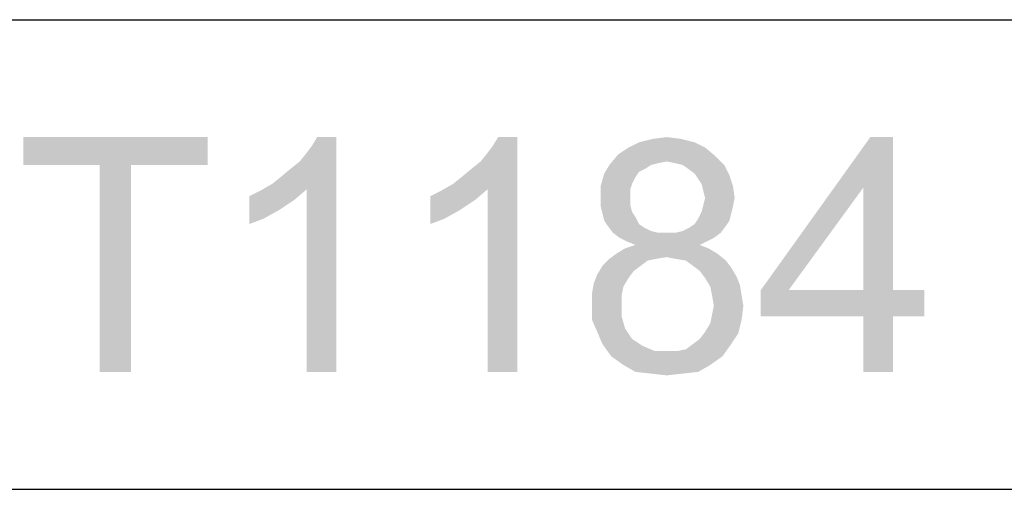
# Paper-space layout '61767N-2-A-2_1_2' of a CAD drawing. Header units: millimetres. Extents: x 0 to 594, y 1 to 420.
# Tile 26 of 83: x 433.03 to 441.41, y 59.66 to 63.66. Entities that reach past the tile are written whole.
import ezdxf

# ---------------------------------------------------------------- set-up
doc = ezdxf.new("R2010")
doc.units = ezdxf.units.MM
doc.header["$LTSCALE"] = 32.67
doc.layers.add('61767N-2-A-2_DXF_FORMAT', color=7, linetype='CONTINUOUS')
doc.layers.add('DETAIL', color=7, linetype='CONTINUOUS')

psp = doc.layouts.new('61767N-2-A-2_1_2')

# ---------------------------------------------------------------- linework, layer by layer
at = {"layer": '61767N-2-A-2_DXF_FORMAT', "color": 2, "linetype": 'Continuous'}
for p, q in [((409, 63.662), (584, 63.662)), ((409, 59.662), (484, 59.662))]:
    psp.add_line(p, q, dxfattribs=at)
at = {"layer": 'DETAIL', "color": 2, "linetype": 'Continuous'}
for points in [[(434.6296, 62.662), (433.0593, 62.425), (433.0593, 62.662)], [(433.7111, 62.425), (433.0593, 62.425), (434.6296, 62.662)], [(433.9778, 62.425), (433.7111, 62.425), (434.6296, 62.662)], [(433.9778, 62.425), (434.6296, 62.662), (434.6296, 62.425)], [(435.1778, 62.262), (435.2519, 62.3213), (435.7259, 62.662)], [(435.4741, 62.2176), (435.1778, 62.262), (435.7259, 62.662)], [(435.2519, 62.3213), (435.3407, 62.3953), (435.7259, 62.662)], [(435.3407, 62.3953), (435.4148, 62.4546), (435.7259, 62.662)], [(435.4148, 62.4546), (435.4741, 62.5287), (435.7259, 62.662)], [(435.4741, 62.5287), (435.5185, 62.5879), (435.7259, 62.662)], [(435.4741, 60.662), (435.4741, 62.2176), (435.7259, 62.662)], [(435.4741, 60.662), (435.7259, 62.662), (435.7259, 60.662)], [(435.7259, 62.662), (435.5185, 62.5879), (435.563, 62.662)], [(436.7185, 62.262), (436.7926, 62.3213), (437.2667, 62.662)], [(437.0148, 62.2176), (436.7185, 62.262), (437.2667, 62.662)], [(436.7926, 62.3213), (436.8815, 62.3953), (437.2667, 62.662)], [(436.8815, 62.3953), (436.9556, 62.4546), (437.2667, 62.662)], [(436.9556, 62.4546), (437.0148, 62.5287), (437.2667, 62.662)], [(437.0148, 62.5287), (437.0593, 62.5879), (437.2667, 62.662)], [(437.0148, 60.662), (437.0148, 62.2176), (437.2667, 62.662)], [(437.0148, 60.662), (437.2667, 62.662), (437.2667, 60.662)], [(437.2667, 62.662), (437.0593, 62.5879), (437.1037, 62.662)], [(438.6593, 62.6472), (438.3037, 62.6176), (438.4222, 62.6472)], [(438.3037, 62.6176), (438.6593, 62.6472), (438.7778, 62.6176)], [(438.4222, 62.6472), (438.5407, 62.662), (438.6593, 62.6472)], [(440.4667, 62.662), (440.2148, 62.2324), (439.3407, 61.3583)], [(440.4667, 62.662), (439.3407, 61.3583), (440.2741, 62.662)], [(440.2148, 61.3583), (440.2148, 62.2324), (440.4667, 62.662)], [(440.2148, 61.3583), (440.4667, 62.662), (440.4667, 61.3583)], [(438.8667, 62.5731), (438.1259, 62.5139), (438.2148, 62.5731)], [(438.1259, 62.5139), (438.8667, 62.5731), (438.9556, 62.499)], [(438.7778, 62.6176), (438.2148, 62.5731), (438.3037, 62.6176)], [(438.2148, 62.5731), (438.7778, 62.6176), (438.8667, 62.5731)], [(438.9556, 62.499), (438.0519, 62.425), (438.1259, 62.5139)], [(438.9556, 62.499), (438.5407, 62.4546), (438.0519, 62.425)], [(438.6148, 62.4398), (438.5407, 62.4546), (438.9556, 62.499)], [(438.6741, 62.425), (438.6148, 62.4398), (438.9556, 62.499)], [(438.6741, 62.425), (438.9556, 62.499), (439.0296, 62.425)], [(433.9778, 62.425), (433.7111, 60.662), (433.7111, 62.425)], [(433.7111, 60.662), (433.9778, 62.425), (433.9778, 60.662)], [(438.4074, 62.425), (438.363, 62.3953), (438.0074, 62.3509)], [(438.4074, 62.425), (438.0074, 62.3509), (438.0519, 62.425)], [(438.363, 62.3953), (438.3037, 62.3657), (438.0074, 62.3509)], [(438.5407, 62.4546), (438.4667, 62.4398), (438.0519, 62.425)], [(438.0519, 62.425), (438.4667, 62.4398), (438.4074, 62.425)], [(439.0296, 62.425), (438.7185, 62.3953), (438.6741, 62.425)], [(438.7778, 62.3509), (438.7185, 62.3953), (439.0296, 62.425)], [(438.7778, 62.3509), (439.0296, 62.425), (439.0741, 62.3361)], [(438.2741, 62.3213), (437.9778, 62.2472), (438.0074, 62.3509)], [(438.2741, 62.3213), (438.2444, 62.262), (437.9778, 62.2472)], [(438.0074, 62.3509), (438.3037, 62.3657), (438.2741, 62.3213)], [(439.0741, 62.3361), (438.8074, 62.3064), (438.7778, 62.3509)], [(438.837, 62.262), (438.8074, 62.3064), (439.0741, 62.3361)], [(438.837, 62.262), (439.0741, 62.3361), (439.1037, 62.2472)], [(435.4741, 62.2176), (435.0741, 62.2027), (435.1778, 62.262)], [(437.0148, 62.2176), (436.6148, 62.2027), (436.7185, 62.262)], [(437.9778, 62.2472), (438.2444, 62.262), (438.2296, 62.2176)], [(438.2296, 62.2176), (437.9778, 62.1435), (437.9778, 62.2472)], [(439.1037, 62.2472), (438.8519, 62.2027), (438.837, 62.262)], [(438.8667, 62.1435), (438.8519, 62.2027), (439.1037, 62.2472)], [(438.8667, 62.1435), (439.1037, 62.2472), (439.1185, 62.1435)], [(439.3407, 61.3583), (440.2148, 62.2324), (439.5778, 61.3583)], [(434.9852, 62.1583), (435.0741, 62.2027), (435.4741, 62.2176)], [(434.9852, 62.1583), (435.4741, 62.2176), (435.3704, 62.1287)], [(435.3704, 62.1287), (434.9852, 61.9213), (434.9852, 62.1583)], [(436.5259, 62.1583), (436.6148, 62.2027), (437.0148, 62.2176)], [(436.5259, 62.1583), (437.0148, 62.2176), (436.9111, 62.1287)], [(436.9111, 62.1287), (436.5259, 61.9213), (436.5259, 62.1583)], [(438.2296, 62.2176), (438.2296, 62.1583), (437.9778, 62.1435)], [(437.9778, 62.1435), (438.2296, 62.1583), (438.2296, 62.0842)], [(438.2296, 62.0842), (437.9778, 62.0694), (437.9778, 62.1435)], [(439.1185, 62.1435), (438.8519, 62.0842), (438.8667, 62.1435)], [(438.8519, 62.0842), (439.1185, 62.1435), (439.1037, 62.0694)], [(435.3704, 62.1287), (435.237, 62.0398), (434.9852, 61.9213)], [(436.9111, 62.1287), (436.7778, 62.0398), (436.5259, 61.9213)], [(437.9778, 62.0694), (438.2296, 62.0842), (438.2444, 62.025)], [(438.2444, 62.025), (437.9926, 62.0101), (437.9778, 62.0694)], [(439.1037, 62.0694), (438.837, 62.025), (438.8519, 62.0842)], [(438.837, 62.025), (439.1037, 62.0694), (439.0889, 62.0101)], [(435.237, 62.0398), (435.1037, 61.9657), (434.9852, 61.9213)], [(436.7778, 62.0398), (436.6444, 61.9657), (436.5259, 61.9213)], [(437.9926, 62.0101), (438.2444, 62.025), (438.2741, 61.9805)], [(438.2741, 61.9805), (438.0074, 61.9509), (437.9926, 62.0101)], [(438.0074, 61.9509), (438.2741, 61.9805), (438.3037, 61.9213)], [(439.0889, 62.0101), (438.8074, 61.9657), (438.837, 62.025)], [(438.8074, 61.9657), (439.0889, 62.0101), (439.0741, 61.9509)], [(438.3037, 61.9213), (438.037, 61.9064), (438.0074, 61.9509)], [(438.037, 61.9064), (438.3037, 61.9213), (438.3482, 61.8916)], [(438.3482, 61.8916), (438.0815, 61.8472), (438.037, 61.9064)], [(438.3482, 61.8916), (438.4074, 61.862), (438.0815, 61.8472)], [(438.6148, 61.8472), (438.6741, 61.862), (439.0444, 61.9064)], [(438.6148, 61.8472), (439.0444, 61.9064), (439, 61.8472)], [(438.6741, 61.862), (438.7333, 61.8916), (439.0444, 61.9064)], [(439.0444, 61.9064), (438.7333, 61.8916), (438.7778, 61.9213)], [(439.0741, 61.9509), (438.7778, 61.9213), (438.8074, 61.9657)], [(438.7778, 61.9213), (439.0741, 61.9509), (439.0444, 61.9064)], [(438.0815, 61.8472), (438.4074, 61.862), (438.4667, 61.8472)], [(438.4667, 61.8472), (438.1407, 61.8027), (438.0815, 61.8472)], [(438.6148, 61.8472), (439, 61.8472), (438.1407, 61.8027)], [(438.5407, 61.8472), (438.6148, 61.8472), (438.1407, 61.8027)], [(438.4667, 61.8472), (438.5407, 61.8472), (438.1407, 61.8027)], [(438.1407, 61.8027), (439, 61.8472), (438.9407, 61.8027)], [(438.9407, 61.8027), (438.2, 61.7731), (438.1407, 61.8027)], [(438.2, 61.7731), (438.9407, 61.8027), (438.8815, 61.7731)], [(438.8222, 61.7435), (438.1852, 61.7139), (438.2741, 61.7435)], [(438.1852, 61.7139), (438.8222, 61.7435), (438.8963, 61.7139)], [(438.8815, 61.7731), (438.2741, 61.7435), (438.2, 61.7731)], [(438.2741, 61.7435), (438.8815, 61.7731), (438.8222, 61.7435)], [(438.9704, 61.6694), (438.5407, 61.6398), (438.0519, 61.625)], [(438.9704, 61.6694), (438.0519, 61.625), (438.1111, 61.6694)], [(438.0519, 61.625), (438.5407, 61.6398), (438.4519, 61.625)], [(438.8963, 61.7139), (438.1111, 61.6694), (438.1852, 61.7139)], [(438.1111, 61.6694), (438.8963, 61.7139), (438.9704, 61.6694)], [(438.6148, 61.625), (438.5407, 61.6398), (438.9704, 61.6694)], [(438.7037, 61.6101), (438.6148, 61.625), (438.9704, 61.6694)], [(438.7037, 61.6101), (438.9704, 61.6694), (439.0444, 61.6101)], [(438.3185, 61.5657), (438.2593, 61.5213), (437.9482, 61.4916)], [(438.3185, 61.5657), (437.9482, 61.4916), (437.9926, 61.5657)], [(438.4519, 61.625), (438.3778, 61.6101), (437.9926, 61.5657)], [(438.4519, 61.625), (437.9926, 61.5657), (438.0519, 61.625)], [(437.9926, 61.5657), (438.3778, 61.6101), (438.3185, 61.5657)], [(439.0444, 61.6101), (438.763, 61.5657), (438.7037, 61.6101)], [(438.763, 61.5657), (439.0444, 61.6101), (439.0889, 61.5509)], [(439.0889, 61.5509), (438.8222, 61.5213), (438.763, 61.5657)], [(438.8222, 61.5213), (439.0889, 61.5509), (439.1333, 61.4768)], [(438.2148, 61.462), (437.9185, 61.4176), (437.9482, 61.4916)], [(437.9482, 61.4916), (438.2593, 61.5213), (438.2148, 61.462)], [(439.1333, 61.4768), (438.8667, 61.462), (438.8222, 61.5213)], [(438.8667, 61.462), (439.1333, 61.4768), (439.163, 61.4027)], [(438.1704, 61.3879), (437.9037, 61.3287), (437.9185, 61.4176)], [(437.9037, 61.3287), (438.1704, 61.3879), (438.1556, 61.3139)], [(437.9185, 61.4176), (438.2148, 61.462), (438.1704, 61.3879)], [(439.163, 61.4027), (438.9111, 61.3879), (438.8667, 61.462)], [(438.9259, 61.3139), (438.9111, 61.3879), (439.163, 61.4027)], [(438.9259, 61.3139), (439.163, 61.4027), (439.1778, 61.3139)], [(438.1556, 61.3139), (437.9037, 61.2398), (437.9037, 61.3287)], [(437.9037, 61.2398), (438.1556, 61.3139), (438.1556, 61.2398)], [(439.1778, 61.3139), (438.9407, 61.225), (438.9259, 61.3139)], [(438.9407, 61.225), (439.1778, 61.3139), (439.1926, 61.225)], [(440.4667, 61.3583), (440.7333, 61.3583), (439.3407, 61.1361)], [(440.2148, 61.3583), (440.4667, 61.3583), (439.3407, 61.1361)], [(439.5778, 61.3583), (440.2148, 61.3583), (439.3407, 61.1361)], [(439.5778, 61.3583), (439.3407, 61.1361), (439.3407, 61.3583)], [(440.2148, 61.1361), (439.3407, 61.1361), (440.7333, 61.3583)], [(440.4667, 61.1361), (440.2148, 61.1361), (440.7333, 61.3583)], [(440.4667, 61.1361), (440.7333, 61.3583), (440.7333, 61.1361)], [(438.1556, 61.2398), (438.1556, 61.1361), (437.9037, 61.1064)], [(438.1556, 61.2398), (437.9037, 61.1064), (437.9037, 61.2398)], [(439.1926, 61.225), (438.9259, 61.1509), (438.9407, 61.225)], [(438.9259, 61.1509), (439.1926, 61.225), (439.1778, 61.1064)], [(437.9037, 61.1064), (438.1556, 61.1361), (438.1852, 61.0324)], [(439.1778, 61.1064), (438.9111, 61.0768), (438.9259, 61.1509)], [(440.4667, 61.1361), (440.2148, 60.662), (440.2148, 61.1361)], [(440.2148, 60.662), (440.4667, 61.1361), (440.4667, 60.662)], [(438.1852, 61.0324), (437.9482, 61.0027), (437.9037, 61.1064)], [(438.8667, 61.0027), (438.9111, 61.0768), (439.1778, 61.1064)], [(438.8667, 61.0027), (439.1778, 61.1064), (439.1482, 60.9879)], [(437.9482, 61.0027), (438.1852, 61.0324), (438.2148, 60.9879)], [(438.2148, 60.9879), (437.9926, 60.899), (437.9482, 61.0027)], [(438.2148, 60.9879), (438.2444, 60.9435), (437.9926, 60.899)], [(438.763, 60.899), (438.8222, 60.9435), (439.1482, 60.9879)], [(438.763, 60.899), (439.1482, 60.9879), (439.0889, 60.899)], [(439.1482, 60.9879), (438.8222, 60.9435), (438.8667, 61.0027)], [(438.2444, 60.9435), (438.2889, 60.9139), (437.9926, 60.899)], [(437.9926, 60.899), (438.2889, 60.9139), (438.3333, 60.8842)], [(438.3333, 60.8842), (438.0667, 60.7953), (437.9926, 60.899)], [(438.3333, 60.8842), (438.437, 60.8398), (438.0667, 60.7953)], [(438.6296, 60.8398), (438.7037, 60.8546), (439.0889, 60.899)], [(438.6296, 60.8398), (439.0889, 60.899), (439.0148, 60.7953)], [(439.0889, 60.899), (438.7037, 60.8546), (438.763, 60.899)], [(438.5407, 60.8398), (438.6296, 60.8398), (438.0667, 60.7953)], [(438.437, 60.8398), (438.5407, 60.8398), (438.0667, 60.7953)], [(439.0148, 60.7953), (438.0667, 60.7953), (438.6296, 60.8398)], [(439.0148, 60.7953), (438.1704, 60.7213), (438.0667, 60.7953)], [(438.1704, 60.7213), (439.0148, 60.7953), (438.9111, 60.7213)], [(438.9111, 60.7213), (438.2741, 60.662), (438.1704, 60.7213)], [(438.2741, 60.662), (438.9111, 60.7213), (438.8074, 60.662)], [(438.8074, 60.662), (438.4074, 60.6472), (438.2741, 60.662)], [(438.4074, 60.6472), (438.8074, 60.662), (438.6741, 60.6472)], [(438.6741, 60.6472), (438.5407, 60.6324), (438.4074, 60.6472)]]:
    psp.add_solid(points, dxfattribs=at)

doc.saveas('drawing.dxf')
